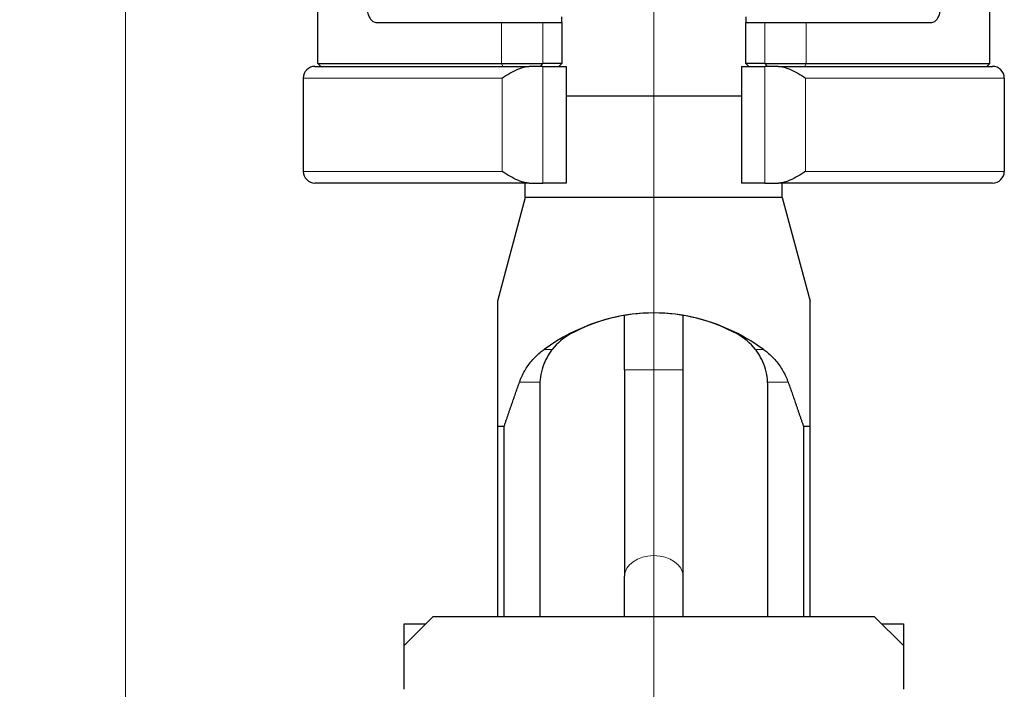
# Model space of a CAD drawing. Header units: millimetres. Extents: x 0 to 18279, y -668 to 2227.
# Tile 19 of 44: x 1398 to 1735, y 794 to 1024. Entities that reach past the tile are written whole.
import ezdxf

# ---------------------------------------------------------------- set-up
doc = ezdxf.new("R2010")
doc.units = ezdxf.units.MM
doc.header["$LTSCALE"] = 7.5
for name, color, linetype, lineweight in [('Dimension (ISO)', 7, 'Continuous', 9), ('Section Line (ISO)', 7, 'Continuous', 18), ('Visible (ISO)', 7, 'Continuous', 25), ('Visible Narrow (ISO)', 7, 'Continuous', 18)]:
    doc.layers.add(name, color=color, linetype=linetype, lineweight=lineweight)
doc.styles.add('Text 2_0 mm', font='ARIALN.TTF')
doc.dimstyles.new('Imenco', dxfattribs={"dimscale": 7.5, "dimtxt": 2, "dimasz": 2.5, "dimexe": 1.2, "dimexo": 1, "dimgap": 0.2, "dimtad": 1, "dimrnd": 1e-08, "dimtxsty": 'Text 2_0 mm', "dimcen": 0.09, "dimdle": 10, "dimclrd": 256, "dimclre": 256, "dimclrt": 256, "dimazin": 2, "dimtfac": 1, "dimtdec": 3, "dimtmove": 0, "dimatfit": 3, "dimfxl": 1, "dimtolj": 1, "dimlwd": -1, "dimlwe": -1, "dimarcsym": 0})

# ---------------------------------------------------------------- blocks, each defined once
blk = doc.blocks.new('*D23')
at = {"layer": 'Defpoints', "color": 0, "transparency": 16777216}
for p in [(1034.54, 1944.81), (1434.54, 1944.81), (1017.37, 766.81)]:
    blk.add_point(p, dxfattribs=at)
at = {"layer": 'Dimension (ISO)', "transparency": 16777216}
for p, q in [((1042.04, 1944.81), (1443.54, 1944.81)), ((1434.54, 785.56), (1434.54, 1926.06)), ((1024.87, 766.81), (1443.54, 766.81))]:
    blk.add_line(p, q, dxfattribs=at)
for points in [[(1431.42, 1926.06), (1437.67, 1926.06), (1434.54, 1944.81)], [(1431.42, 785.56), (1437.67, 785.56), (1434.54, 766.81)]]:
    blk.add_solid(points, dxfattribs=at)
at = {"layer": 'Dimension (ISO)', "transparency": 16777216, "insert": (1417.73, 1338.01), "char_height": 15, "attachment_point": 1, "rotation": 90, "style": 'Text 2_0 mm'}
blk.add_mtext('\\A1;1178', dxfattribs=at)
blk = doc.blocks.new('2dTransSection1')
at = {"layer": 'Section Line (ISO)', "linetype": 'Continuous'}
blk.add_line((215.396, 75.993), (215.396, 284.503), dxfattribs=at)

msp = doc.modelspace()

# ---------------------------------------------------------------- linework, layer by layer
at = {"layer": 'Visible (ISO)'}
for p, q in [((1500.47, 1008.813), (1500.47, 1032.813)), ((1730.47, 1008.813), (1730.47, 1032.813)), ((1583.97, 1022.813), (1583.97, 1024.813)), ((1646.97, 1024.813), (1646.97, 1022.813)), ((1520.602, 1022.813), (1563.3, 1022.813)), ((1563.3, 1022.813), (1577.496, 1022.813)), ((1577.496, 1022.813), (1583.97, 1022.813)), ((1583.97, 1022.813), (1583.97, 1008.813)), ((1646.97, 1022.813), (1653.444, 1022.813)), ((1646.97, 1008.813), (1646.97, 1022.813)), ((1653.444, 1022.813), (1667.64, 1022.813)), ((1667.64, 1022.813), (1710.338, 1022.813)), ((1500.47, 1008.813), (1563.3, 1008.813)), ((1501.47, 1007.813), (1500.47, 1008.813)), ((1563.3, 1008.813), (1577.496, 1008.813)), ((1583.97, 1008.813), (1577.496, 1008.813)), ((1582.97, 1007.813), (1583.97, 1008.813)), ((1647.97, 1007.813), (1646.97, 1008.813)), ((1653.444, 1008.813), (1646.97, 1008.813)), ((1653.444, 1008.813), (1667.64, 1008.813)), ((1667.64, 1008.813), (1730.47, 1008.813)), ((1729.47, 1007.813), (1730.47, 1008.813)), ((1499.47, 1007.813), (1572.77, 1007.813)), ((1577.501, 1007.813), (1572.77, 1007.813)), ((1577.501, 1007.813), (1585.47, 1007.813)), ((1585.47, 1007.813), (1585.47, 967.813)), ((1645.47, 1007.813), (1645.47, 967.813)), ((1645.47, 1007.813), (1653.439, 1007.813)), ((1658.17, 1007.813), (1653.439, 1007.813)), ((1658.17, 1007.813), (1731.47, 1007.813)), ((1495.47, 1003.813), (1495.47, 971.813)), ((1735.47, 1003.813), (1735.47, 971.813)), ((1645.47, 997.564), (1585.47, 997.564)), ((1572.77, 967.813), (1499.47, 967.813)), ((1571.47, 962.813), (1571.47, 967.813)), ((1572.77, 967.813), (1577.501, 967.813)), ((1585.47, 967.813), (1577.501, 967.813)), ((1653.439, 967.813), (1645.47, 967.813)), ((1653.439, 967.813), (1658.17, 967.813)), ((1731.47, 967.813), (1658.17, 967.813)), ((1659.47, 962.813), (1659.47, 967.813)), ((1571.47, 962.813), (1561.97, 927.358)), ((1659.47, 962.813), (1571.47, 962.813)), ((1659.47, 962.813), (1668.97, 927.358)), ((1561.97, 927.358), (1561.97, 884.44)), ((1668.97, 884.44), (1668.97, 927.358)), ((1605.47, 903.763), (1605.47, 922.474)), ((1625.47, 903.763), (1625.47, 922.474)), ((1605.47, 903.763), (1605.47, 833.052)), ((1625.47, 833.052), (1625.47, 903.763)), ((1576.47, 898.512), (1576.47, 819.313)), ((1654.47, 819.313), (1654.47, 898.512)), ((1561.97, 884.44), (1561.97, 819.313)), ((1564.235, 884.44), (1561.97, 884.44)), ((1564.235, 819.313), (1564.235, 884.44)), ((1668.97, 884.44), (1666.705, 884.44)), ((1666.705, 884.44), (1666.705, 819.313)), ((1668.97, 819.313), (1668.97, 884.44)), ((1605.47, 819.313), (1605.47, 833.052)), ((1625.47, 819.313), (1625.47, 833.052)), ((1529.97, 809.313), (1539.97, 819.313)), ((1539.97, 819.313), (1690.97, 819.313)), ((1690.97, 819.313), (1700.97, 809.313)), ((1529.97, 809.313), (1529.97, 816.813)), ((1529.97, 816.813), (1537.47, 816.813)), ((1693.47, 816.813), (1700.97, 816.813)), ((1700.97, 816.813), (1700.97, 809.313)), ((1529.97, 794.313), (1529.97, 809.313)), ((1700.97, 809.313), (1700.97, 794.313))]:
    msp.add_line(p, q, dxfattribs=at)
for centre, radius, start, end in [((1499.47, 1003.813), 4, 90, 180), ((1731.47, 1003.813), 4, 0, 90), ((1499.47, 971.813), 4, 180, 270), ((1731.47, 971.813), 4, 270, 0), ((1615.47, 863.313), 60, 90, 118.35935), ((1615.47, 863.313), 60, 61.64065, 90), ((1596.47, 898.512), 20, 118.35935, 142.05046), ((1634.47, 898.512), 20, 37.94954, 61.64065), ((1596.47, 898.512), 20, 176.98897, 180), ((1634.47, 898.512), 20, 0, 3.01103)]:
    msp.add_arc(centre, radius, start, end, dxfattribs=at)
for start_param, end_param in [(0, 0.5172325), (5.7659528, 6.2831853)]:
    msp.add_ellipse((1615.47, 827.744), major_axis=(0, 95.569), ratio=0.7951675, start_param=start_param, end_param=end_param, dxfattribs=at)
for points, knots in [([(1517.363, 1027.813), (1517.363, 1027.192), (1517.438, 1026.537), (1517.733, 1025.35), (1517.953, 1024.818), (1518.499, 1023.891), (1518.88, 1023.476), (1519.717, 1022.937), (1520.173, 1022.813), (1520.602, 1022.813)], [1.67167084, 1.67167084, 1.67167084, 1.67167084, 1.85806147, 1.85806147, 2.0444521, 2.0444521, 2.27218009, 2.27218009, 2.49990807, 2.49990807, 2.49990807, 2.49990807]), ([(1710.338, 1022.813), (1710.767, 1022.813), (1711.223, 1022.937), (1712.06, 1023.476), (1712.441, 1023.891), (1712.987, 1024.818), (1713.207, 1025.35), (1713.502, 1026.537), (1713.577, 1027.192), (1713.577, 1027.813)], [0.84343362, 0.84343362, 0.84343362, 0.84343362, 1.0711616, 1.0711616, 1.29888959, 1.29888959, 1.48528022, 1.48528022, 1.67167084, 1.67167084, 1.67167084, 1.67167084]), ([(1563.512, 1003.813), (1563.515, 1003.815), (1563.518, 1003.818), (1564.343, 1004.371), (1565.222, 1004.926), (1567.038, 1005.96), (1567.984, 1006.447), (1569.851, 1007.236), (1570.704, 1007.518), (1571.925, 1007.762), (1572.356, 1007.813), (1572.77, 1007.813)], [-1.61175119, -1.61175119, -1.61175119, -1.61175119, -1.61060326, -1.61060326, -1.33944118, -1.33944118, -1.07176341, -1.07176341, -0.81791683, -0.81791683, -0.67581067, -0.67581067, -0.67581067, -0.67581067]), ([(1658.17, 1007.813), (1658.584, 1007.813), (1659.015, 1007.762), (1660.236, 1007.518), (1661.089, 1007.236), (1662.956, 1006.447), (1663.902, 1005.96), (1665.718, 1004.926), (1666.597, 1004.371), (1667.422, 1003.818), (1667.425, 1003.815), (1667.429, 1003.813)], [-1.1010641, -1.1010641, -1.1010641, -1.1010641, -0.9336815, -0.9336815, -0.6346832, -0.6346832, -0.3193936, -0.3193936, 0, 0, 0.0013521, 0.0013521, 0.0013521, 0.0013521]), ([(1572.77, 967.813), (1572.356, 967.813), (1571.925, 967.864), (1570.704, 968.108), (1569.851, 968.39), (1567.984, 969.179), (1567.038, 969.666), (1565.222, 970.7), (1564.343, 971.255), (1563.518, 971.808), (1563.515, 971.811), (1563.512, 971.813)], [-1.1010641, -1.1010641, -1.1010641, -1.1010641, -0.9336815, -0.9336815, -0.6346832, -0.6346832, -0.3193936, -0.3193936, 0, 0, 0.0013521, 0.0013521, 0.0013521, 0.0013521]), ([(1667.429, 971.813), (1667.425, 971.811), (1667.422, 971.808), (1666.597, 971.255), (1665.718, 970.7), (1663.902, 969.666), (1662.956, 969.179), (1661.089, 968.39), (1660.236, 968.108), (1659.015, 967.864), (1658.584, 967.813), (1658.17, 967.813)], [-1.61175119, -1.61175119, -1.61175119, -1.61175119, -1.61060326, -1.61060326, -1.33944118, -1.33944118, -1.07176341, -1.07176341, -0.81791683, -0.81791683, -0.67581067, -0.67581067, -0.67581067, -0.67581067]), ([(1569.485, 899.563), (1569.605, 899.901), (1569.733, 900.238), (1570.406, 901.889), (1571.064, 903.168), (1572.577, 905.562), (1573.434, 906.678), (1575.277, 908.686), (1576.264, 909.577), (1577.471, 910.504), (1577.681, 910.66), (1577.893, 910.812)], [18.6098584, 18.6098584, 18.6098584, 18.6098584, 18.7160559, 18.7160559, 19.1346683, 19.1346683, 19.5532808, 19.5532808, 19.9718933, 19.9718933, 20.0590815, 20.0590815, 20.0590815, 20.0590815]), ([(1580.699, 910.812), (1580.377, 910.399), (1580.062, 909.961), (1579.161, 908.59), (1578.61, 907.589), (1577.676, 905.451), (1577.291, 904.311), (1576.733, 901.965), (1576.561, 900.758), (1576.498, 899.563)], [7.6081426, 7.6081426, 7.6081426, 7.6081426, 7.7906117, 7.7906117, 8.1497152, 8.1497152, 8.5088187, 8.5088187, 8.8679223, 8.8679223, 8.8679223, 8.8679223]), ([(1654.442, 899.563), (1654.38, 900.758), (1654.207, 901.965), (1653.649, 904.311), (1653.264, 905.451), (1652.33, 907.589), (1651.78, 908.59), (1650.878, 909.961), (1650.563, 910.399), (1650.241, 910.812)], [2.8339804, 2.8339804, 2.8339804, 2.8339804, 3.193084, 3.193084, 3.5521875, 3.5521875, 3.9112911, 3.9112911, 4.0937601, 4.0937601, 4.0937601, 4.0937601]), ([(1653.047, 910.812), (1653.259, 910.66), (1653.469, 910.504), (1654.676, 909.577), (1655.663, 908.686), (1657.506, 906.678), (1658.363, 905.562), (1659.876, 903.168), (1660.534, 901.889), (1661.207, 900.238), (1661.335, 899.901), (1661.455, 899.563)], [3.993977, 3.993977, 3.993977, 3.993977, 4.0811652, 4.0811652, 4.4997777, 4.4997777, 4.9183901, 4.9183901, 5.3370026, 5.3370026, 5.4432001, 5.4432001, 5.4432001, 5.4432001])]:
    msp.add_open_spline(points, degree=3, knots=knots, dxfattribs=at)
for points in [[(1564.235, 884.44), (1566.945, 892.41), (1569.485, 899.563)], [(1661.455, 899.563), (1663.996, 892.41), (1666.705, 884.44)]]:
    msp.add_rational_spline(points, [1, 1.00086978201, 1], degree=2, dxfattribs=at)
at = {"layer": 'Visible Narrow (ISO)'}
for p, q in [((1563.3, 1022.813), (1563.3, 1008.813)), ((1577.496, 1008.813), (1577.496, 1022.813)), ((1653.444, 1022.813), (1653.444, 1008.813)), ((1667.64, 1008.813), (1667.64, 1022.813)), ((1563.3, 1008.813), (1563.754, 1007.813)), ((1577.496, 1008.813), (1576.53, 1007.813)), ((1653.444, 1008.813), (1654.41, 1007.813)), ((1667.64, 1008.813), (1667.186, 1007.813)), ((1577.501, 967.813), (1577.501, 1007.813)), ((1653.439, 967.813), (1653.439, 1007.813)), ((1563.512, 1003.813), (1495.47, 1003.813)), ((1563.512, 1003.813), (1563.512, 971.813)), ((1667.429, 1003.813), (1667.429, 971.813)), ((1735.47, 1003.813), (1667.429, 1003.813)), ((1495.47, 971.813), (1563.512, 971.813)), ((1667.429, 971.813), (1735.47, 971.813)), ((1577.893, 910.812), (1580.699, 910.812)), ((1650.241, 910.812), (1653.047, 910.812)), ((1625.47, 903.763), (1605.47, 903.763)), ((1569.485, 899.563), (1576.498, 899.563)), ((1654.442, 899.563), (1661.455, 899.563))]:
    msp.add_line(p, q, dxfattribs=at)
msp.add_ellipse((1615.47, 833.052), major_axis=(-10, 0), ratio=0.7071068, start_param=3.1415927, end_param=6.2831853, dxfattribs=at)

# ---------------------------------------------------------------- block references
at = {"layer": 'Section Line (ISO)', "xscale": 7.5, "yscale": 7.5, "zscale": 7.5}
msp.add_blockref('2dTransSection1', (0, 0), dxfattribs=at)

# ---------------------------------------------------------------- dimensions: what is measured, and where the dimension line sits
at = {"layer": 'Dimension (ISO)'}
dim = msp.add_linear_dim(base=(1434.543, 1944.813), p1=(1017.371, 766.813), p2=(1034.543, 1944.813), angle=90, dimstyle='Imenco', override={"dimgap": 0.2, "dimdec": 2, "dimtol": 0, "dimlim": 0, "dimtp": 0, "dimtm": 0, "dimtdec": 3, "dimtofl": 0, "dimatfit": 1}, dxfattribs=at)
dim.commit()
dim.dimension.update_dxf_attribs({"geometry": '*D23', "text_midpoint": (1434.543, 1355.813), "dimtype": 160})

doc.saveas('drawing.dxf')
